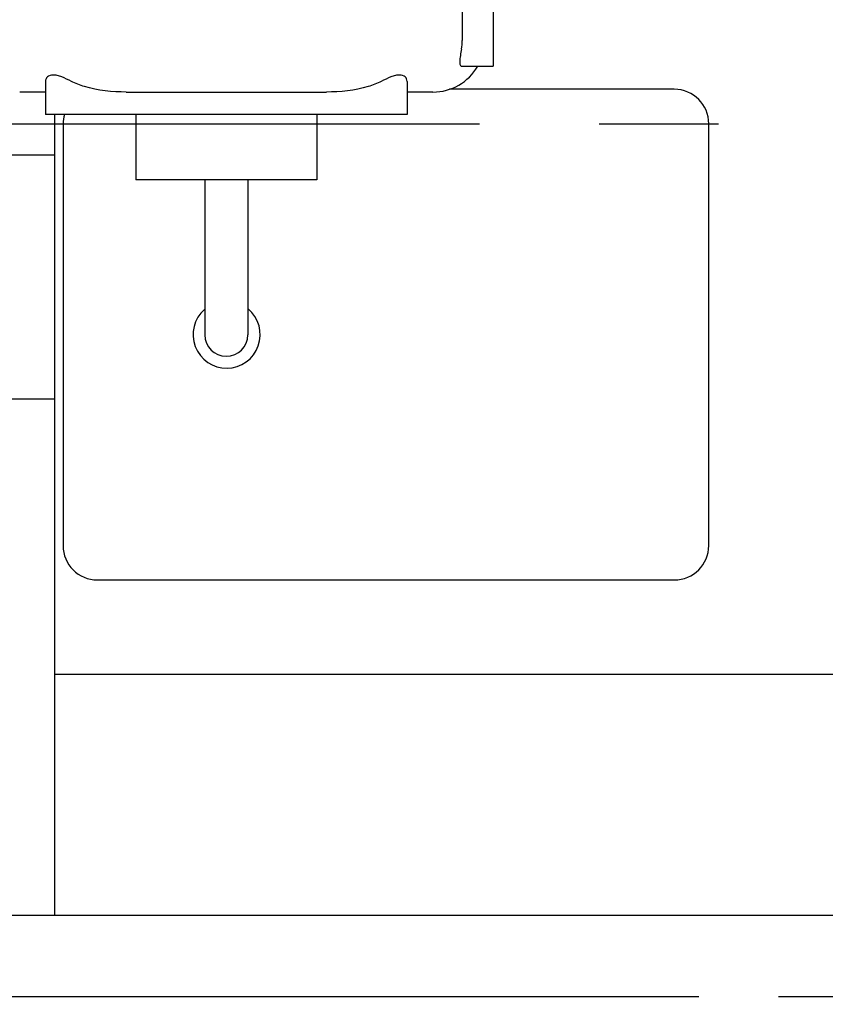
# Model space of a CAD drawing. Header units: millimetres. Extents: x 0 to 841, y 0 to 594.
# Tile 39 of 59: x 325 to 348, y 374 to 403. Entities that reach past the tile are written whole.
import ezdxf
from ezdxf.enums import TextEntityAlignment as Align

# ---------------------------------------------------------------- set-up
doc = ezdxf.new("R2010")
doc.units = ezdxf.units.MM
doc.header["$LTSCALE"] = 46.255
doc.linetypes.add('CENTER', pattern=[0.6, 0.375, -0.075, 0.075, -0.075])
doc.linetypes.add('PHANTOM', pattern=[0.8, 0.45, -0.05, 0.1, -0.05, 0.1, -0.05])
doc.layers.get('0').update_dxf_attribs({"linetype": 'CONTINUOUS'})
for name, color, linetype in [('25007_060000_TLKGS_KGS_V_ABL8', 7, 'CONTINUOUS'), ('25007_061000_TLKGS_KGS_V_ABL22', 7, 'CONTINUOUS'), ('25007_634500_05_SIMPLE1_A_ABL61', 7, 'CONTINUOUS'), ('25007_765000_05_SIMPLE1_X_ABL53', 7, 'CONTINUOUS'), ('25097_000000_IMO-2_SKL_PBL93', 7, 'CONTINUOUS'), ('25097_030000_TLKGS_V_ABL4', 7, 'CONTINUOUS'), ('25097_100000_TLKGS_V_ABL38', 7, 'CONTINUOUS'), ('25097_111000_21_SIMPLE1_A_ABL65', 7, 'CONTINUOUS'), ('25097_111200_24_SIMPLE1_X_ABL67', 7, 'CONTINUOUS'), ('25097_122000_03_SIMPLE1_B_ABL39', 7, 'CONTINUOUS'), ('new_view_1_VBL0', 7, 'CONTINUOUS')]:
    doc.layers.add(name, color=color, linetype=linetype)
doc.styles.get("Standard").update_dxf_attribs({"font": 'txt', "width": 0.6})
doc.dimstyles.new('DIMSTYLE_1', dxfattribs={"dimtxt": 3.5, "dimasz": 3.5, "dimexe": 1.8, "dimexo": 0, "dimgap": 0.875, "dimtad": 1, "dimlfac": 20, "dimdsep": 46, "dimtxsty": 'STANDARD', "dimblk": '_FILLED', "dimblk1": '_FILLED', "dimblk2": '_FILLED', "dimcen": 0.09, "dimadec": 0, "dimazin": 0, "dimtp": 2, "dimtm": 2, "dimtfac": 1, "dimtofl": 0, "dimtmove": 0, "dimatfit": 3, "dimldrblk": '_FILLED', "dimfxl": 1, "dimtolj": 1, "dimarcsym": 0})

# ---------------------------------------------------------------- blocks, each defined once
blk = doc.blocks.new('_FILLED')
at = {"color": 0, "linetype": 'BYBLOCK'}
blk.add_solid([(0, 0), (-1, 0.1671), (-1, -0.1671)], dxfattribs=at)
blk = doc.blocks.new('*D23')
at = {"color": 2, "linetype": 'CONTINUOUS'}
for p, q in [((323.9, 377), (323.9, 329.4)), ((556.85, 377), (556.85, 329.4)), ((323.9, 331.2), (440.375, 331.2)), ((556.85, 331.2), (440.375, 331.2))]:
    blk.add_line(p, q, dxfattribs=at)
at = {"color": 2, "linetype": 'CONTINUOUS', "xscale": 3.5, "yscale": 3.5, "zscale": 3.5, "rotation": 180}
blk.add_blockref('_FILLED', (323.9, 331.2), dxfattribs=at)
at = {"color": 2, "linetype": 'CONTINUOUS', "xscale": 3.5, "yscale": 3.5, "zscale": 3.5}
blk.add_blockref('_FILLED', (556.85, 331.2), dxfattribs=at)
at = {"color": 2, "linetype": 'CONTINUOUS', "width": 0.672619}
blk.add_text('4659', height=3.5, dxfattribs=at).set_placement((440.375, 332.075), align=Align.CENTER)
blk = doc.blocks.new('25097_122000_03_SIMPLE1_T1_B_PBL40', base_point=(440.375, 358.725))
at = {"layer": '25097_122000_03_SIMPLE1_T1_B_PBL40', "color": 8, "linetype": 'PHANTOM'}
blk.add_line((323.9, 374.65), (556.85, 374.65), dxfattribs=at)
blk = doc.blocks.new('25097_122000_03_SIMPLE1_B_ABL39', base_point=(440.375, 358.725))
at = {"layer": '25097_122000_03_SIMPLE1_T1_B_PBL40'}
blk.add_blockref('25097_122000_03_SIMPLE1_T1_B_PBL40', (440.375, 358.725), dxfattribs=at)
blk = doc.blocks.new('25097_111000_21_SIMPLE1_T1_A_PBL66', base_point=(440.875, 413.875))
at = {"layer": '25097_111000_21_SIMPLE1_T1_A_PBL66', "color": 7, "linetype": 'CONTINUOUS'}
for p, q in [((326, 400.27), (326, 377)), ((554.85, 384), (326, 384)), ((554.85, 377), (326, 377))]:
    blk.add_line(p, q, dxfattribs=at)
blk = doc.blocks.new('25097_111000_21_SIMPLE1_A_ABL65', base_point=(440.875, 417.975))
at = {"layer": '25097_111000_21_SIMPLE1_T1_A_PBL66'}
blk.add_blockref('25097_111000_21_SIMPLE1_T1_A_PBL66', (440.875, 413.875), dxfattribs=at)
blk = doc.blocks.new('25097_111200_24_SIMPLE1_T9_X_PBL68', base_point=(335.625, 393.875))
at = {"layer": '25097_111200_24_SIMPLE1_T9_X_PBL68', "color": 7, "linetype": 'CONTINUOUS'}
for p, q in [((344, 401), (337.469, 401)), ((326.25, 400), (326.25, 387.75)), ((345, 387.75), (345, 400)), ((327.25, 386.75), (344, 386.75))]:
    blk.add_line(p, q, dxfattribs=at)
for centre, start, end in [((344, 400), 0, 90), ((327.25, 400), 164.2551, 180), ((327.25, 387.75), 180, 270), ((344, 387.75), 270, 360)]:
    blk.add_arc(centre, 1, start, end, dxfattribs=at)
blk = doc.blocks.new('25097_111200_24_SIMPLE1_T11_X_PBL530', base_point=(330.991, 394.617))
at = {"layer": '25097_111200_24_SIMPLE1_T11_X_PBL530', "color": 7, "linetype": 'CONTINUOUS'}
blk.add_arc((331, 393.875), 0.975, 131.1334, 50.2932, dxfattribs=at)
blk = doc.blocks.new('25097_111200_24_SIMPLE1_X_ABL67', base_point=(432.25, 399.688))
at = {"layer": '25097_111200_24_SIMPLE1_T11_X_PBL530'}
blk.add_blockref('25097_111200_24_SIMPLE1_T11_X_PBL530', (330.991, 394.617), dxfattribs=at)
at = {"layer": '25097_111200_24_SIMPLE1_T9_X_PBL68'}
blk.add_blockref('25097_111200_24_SIMPLE1_T9_X_PBL68', (335.625, 393.875), dxfattribs=at)
blk = doc.blocks.new('25097_100000_TLKGS_V_ABL38', base_point=(440.375, 399.7))
at = {"layer": '25097_111000_21_SIMPLE1_A_ABL65'}
blk.add_blockref('25097_111000_21_SIMPLE1_A_ABL65', (440.875, 417.975), dxfattribs=at)
at = {"layer": '25097_111200_24_SIMPLE1_X_ABL67'}
blk.add_blockref('25097_111200_24_SIMPLE1_X_ABL67', (432.25, 399.688), dxfattribs=at)
at = {"layer": '25097_122000_03_SIMPLE1_B_ABL39'}
blk.add_blockref('25097_122000_03_SIMPLE1_B_ABL39', (440.375, 358.725), dxfattribs=at)
blk = doc.blocks.new('25097_030000_TLKGS_V_ABL4', base_point=(415.593, 430.966))
at = {"layer": '25097_100000_TLKGS_V_ABL38'}
blk.add_blockref('25097_100000_TLKGS_V_ABL38', (440.375, 399.7), dxfattribs=at)
blk = doc.blocks.new('25007_765000_05_SIMPLE1_T1_X_PBL55', base_point=(331.877, 412.445))
at = {"layer": '25007_765000_05_SIMPLE1_T1_X_PBL55', "color": 7, "linetype": 'CONTINUOUS'}
for p, q in [((338.74, 407.37), (338.74, 401.67)), ((337.842, 404.82), (337.842, 402.42)), ((337.829, 401.67), (338.74, 401.67)), ((325.74, 401.231), (325.74, 400.27)), ((336.24, 401.231), (336.24, 400.27)), ((325.74, 400.92), (324.99, 400.92)), ((328.085, 400.92), (333.895, 400.92)), ((336.99, 400.92), (336.24, 400.92)), ((336.24, 400.27), (325.74, 400.27)), ((328.365, 400.27), (328.365, 398.37)), ((333.615, 400.27), (333.615, 398.37)), ((333.615, 398.37), (328.365, 398.37)), ((330.365, 398.37), (330.365, 393.87)), ((331.615, 398.37), (331.615, 393.87))]:
    blk.add_line(p, q, dxfattribs=at)
for centre, radius, start, end in [((336.466, 402.42), 1.376, 349.5171, 359.9832), ((336.99, 402.42), 1.5, 270, 330), ((330.99, 393.87), 0.625, 180, 360)]:
    blk.add_arc(centre, radius, start, end, dxfattribs=at)
for points, knots in [([(337.819, 402.17), (337.807, 402.106), (337.791, 402.014), (337.774, 401.895), (337.767, 401.82), (337.766, 401.758), (337.774, 401.71), (337.795, 401.676), (337.819, 401.67), (337.829, 401.67)], [0, 0, 0, 0, 0.363336, 0.527636, 0.671299, 0.788512, 0.876546, 0.94076, 1, 1, 1, 1]), ([(326.49, 401.231), (326.399, 401.277), (326.266, 401.342), (326.086, 401.402), (325.943, 401.425), (325.786, 401.387), (325.74, 401.277), (325.74, 401.231)], [0, 0, 0, 0, 0.347227, 0.505679, 0.643259, 0.843608, 1, 1, 1, 1]), ([(328.085, 400.92), (327.677, 400.92), (327.122, 400.971), (326.612, 401.17), (326.49, 401.231)], [0, 0, 0, 0, 0.749494, 1, 1, 1, 1]), ([(335.49, 401.231), (335.368, 401.17), (334.858, 400.971), (334.303, 400.92), (333.895, 400.92)], [0, 0, 0, 0, 0.250506, 1, 1, 1, 1]), ([(336.24, 401.231), (336.24, 401.277), (336.194, 401.387), (336.037, 401.425), (335.894, 401.402), (335.714, 401.342), (335.581, 401.277), (335.49, 401.231)], [0, 0, 0, 0, 0.156393, 0.356735, 0.494313, 0.652765, 1, 1, 1, 1])]:
    blk.add_open_spline(points, degree=3, knots=knots, dxfattribs=at)
blk = doc.blocks.new('25007_765000_05_SIMPLE1_X_ABL53', base_point=(319.54, 404.52))
at = {"layer": '25007_765000_05_SIMPLE1_T1_X_PBL55'}
blk.add_blockref('25007_765000_05_SIMPLE1_T1_X_PBL55', (331.8775, 412.445), dxfattribs=at)
blk = doc.blocks.new('25007_634500_05_SIMPLE1_T1_A_PBL62', base_point=(324.55, 389.36))
at = {"layer": '25007_634500_05_SIMPLE1_T1_A_PBL62', "color": 7, "linetype": 'CONTINUOUS'}
for p, q in [((323.1, 396.848), (323.1, 401.72)), ((324, 377), (324, 401.299)), ((326, 399.089), (324, 399.089)), ((324, 398.258), (323.1, 398.258)), ((326, 392), (324, 392)), ((323.1, 381), (323.1, 383.655)), ((324, 381), (323.1, 381)), ((326, 377), (324, 377))]:
    blk.add_line(p, q, dxfattribs=at)
blk = doc.blocks.new('25007_634500_05_SIMPLE1_A_ABL61', base_point=(324.55, 389.36))
at = {"layer": '25007_634500_05_SIMPLE1_T1_A_PBL62'}
blk.add_blockref('25007_634500_05_SIMPLE1_T1_A_PBL62', (324.55, 389.36), dxfattribs=at)
blk = doc.blocks.new('25007_061000_TLKGS_KGS_V_ABL22', base_point=(346.936, 400.795))
at = {"layer": '25007_634500_05_SIMPLE1_A_ABL61'}
blk.add_blockref('25007_634500_05_SIMPLE1_A_ABL61', (324.55, 389.36), dxfattribs=at)
at = {"layer": '25007_765000_05_SIMPLE1_X_ABL53'}
blk.add_blockref('25007_765000_05_SIMPLE1_X_ABL53', (319.54, 404.52), dxfattribs=at)
blk = doc.blocks.new('25007_060000_TLKGS_KGS_V_ABL8', base_point=(321.47, 430.149))
at = {"layer": '25007_061000_TLKGS_KGS_V_ABL22'}
blk.add_blockref('25007_061000_TLKGS_KGS_V_ABL22', (346.936, 400.795), dxfattribs=at)
blk = doc.blocks.new('25097_000000_TLKGS_MARKETING_ABL3', base_point=(407.001, 430.341))
at = {"layer": '25007_060000_TLKGS_KGS_V_ABL8'}
blk.add_blockref('25007_060000_TLKGS_KGS_V_ABL8', (321.47, 430.149), dxfattribs=at)
at = {"layer": '25097_030000_TLKGS_V_ABL4'}
blk.add_blockref('25097_030000_TLKGS_V_ABL4', (415.593, 430.966), dxfattribs=at)
blk = doc.blocks.new('25097_000000_IMO-2_SKL_PBL93', base_point=(444.401, 416.475))
at = {"layer": '25097_000000_IMO-2_SKL_PBL93', "color": 2, "linetype": 'CENTER'}
blk.add_line((321, 400), (567.801, 400), dxfattribs=at)
blk = doc.blocks.new('NEW_VIEW_1_VBL0', base_point=(409.102, 435.171))
at = {"layer": '25097_000000_IMO-2_SKL_PBL93'}
blk.add_blockref('25097_000000_IMO-2_SKL_PBL93', (444.401, 416.475), dxfattribs=at)
at = {"layer": '25097_000000_TLKGS_MARKETING_ABL3'}
blk.add_blockref('25097_000000_TLKGS_MARKETING_ABL3', (407.001, 430.341), dxfattribs=at)

msp = doc.modelspace()

# ---------------------------------------------------------------- block references
at = {"layer": 'new_view_1_VBL0'}
msp.add_blockref('NEW_VIEW_1_VBL0', (409.10185, 435.17105), dxfattribs=at)

# ---------------------------------------------------------------- dimensions: what is measured, and where the dimension line sits
at = {"color": 2, "linetype": 'CONTINUOUS'}
dim = msp.add_linear_dim(base=(323.9, 331.2), p1=(556.85, 377), p2=(323.9, 377), angle=180, dimstyle='DIMSTYLE_1', dxfattribs=at)
dim.commit()
dim.dimension.update_dxf_attribs({"geometry": '*D23', "text_midpoint": (440.04165, 331.2), "dimtype": 160})

doc.saveas('drawing.dxf')
